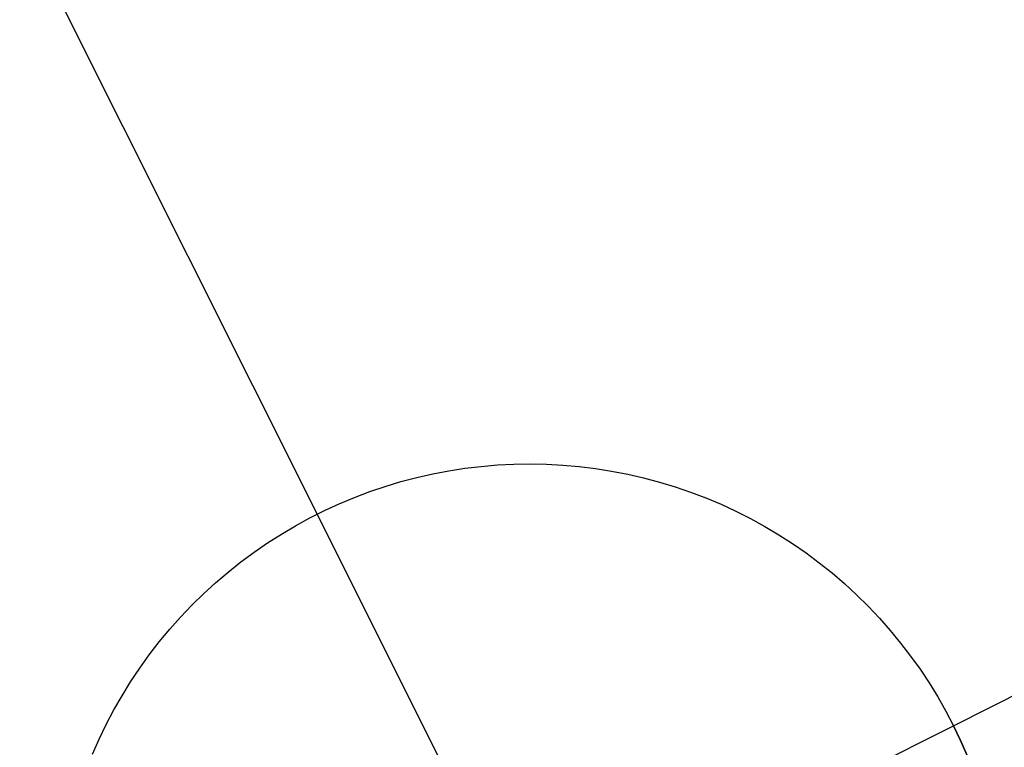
# Model space of a CAD drawing. Header units: millimetres. Extents: x 7986 to 9191, y -11326 to -10283.
# Tile 171 of 256: x 8522.5 to 8525.1, y -10597.73 to -10595.82. Entities that reach past the tile are written whole.
import ezdxf

# ---------------------------------------------------------------- set-up
doc = ezdxf.new("R2010")
doc.units = ezdxf.units.MM
doc.layers.add('color', color=7, linetype='Continuous')

msp = doc.modelspace()

# ---------------------------------------------------------------- linework, layer by layer
at = {"layer": 'color', "color": 254, "true_color": 0xcad1ee}
for p, q in [((8522.5023, -10595.5537, -33.2406), (8523.2863, -10597.1183, -33.2406)), ((8524.9639, -10597.6757, -33.2406), (8526.5284, -10596.8916, -33.2406)), ((8523.6335, -10597.004, -27.2406), (8523.6762, -10596.9974, -27.2406)), ((8523.6335, -10597.004, -27.2406), (8523.6762, -10596.9974, -27.2406)), ((8523.6335, -10597.004, -33.2406), (8523.6762, -10596.9974, -33.2406)), ((8523.6335, -10597.004, -30.2406), (8523.6762, -10596.9974, -30.2406)), ((8523.6335, -10597.004, -33.2406), (8523.6762, -10596.9974, -33.2406)), ((8523.6762, -10596.9974, -27.2406), (8523.719, -10596.9923, -27.2406)), ((8523.6762, -10596.9974, -27.2406), (8523.719, -10596.9923, -27.2406)), ((8523.6762, -10596.9974, -33.2406), (8523.719, -10596.9923, -33.2406)), ((8523.6762, -10596.9974, -30.2406), (8523.719, -10596.9923, -30.2406)), ((8523.6762, -10596.9974, -33.2406), (8523.719, -10596.9923, -33.2406)), ((8523.719, -10596.9923, -27.2406), (8523.762, -10596.9886, -27.2406)), ((8523.719, -10596.9923, -27.2406), (8523.762, -10596.9886, -27.2406)), ((8523.719, -10596.9923, -33.2406), (8523.762, -10596.9886, -33.2406)), ((8523.719, -10596.9923, -30.2406), (8523.762, -10596.9886, -30.2406)), ((8523.719, -10596.9923, -33.2406), (8523.762, -10596.9886, -33.2406)), ((8523.762, -10596.9886, -27.2406), (8523.8051, -10596.9865, -27.2406)), ((8523.762, -10596.9886, -27.2406), (8523.8051, -10596.9865, -27.2406)), ((8523.762, -10596.9886, -33.2406), (8523.8051, -10596.9865, -33.2406)), ((8523.762, -10596.9886, -30.2406), (8523.8051, -10596.9865, -30.2406)), ((8523.762, -10596.9886, -33.2406), (8523.8051, -10596.9865, -33.2406)), ((8523.8051, -10596.9865, -27.2406), (8523.8482, -10596.9858, -27.2406)), ((8523.8051, -10596.9865, -27.2406), (8523.8482, -10596.9858, -27.2406)), ((8523.8051, -10596.9865, -33.2406), (8523.8482, -10596.9858, -33.2406)), ((8523.8051, -10596.9865, -30.2406), (8523.8482, -10596.9858, -30.2406)), ((8523.8051, -10596.9865, -33.2406), (8523.8482, -10596.9858, -33.2406)), ((8523.8482, -10596.9858, -27.2406), (8523.8914, -10596.9866, -27.2406)), ((8523.8482, -10596.9858, -27.2406), (8523.8914, -10596.9866, -27.2406)), ((8523.8482, -10596.9858, -33.2406), (8523.8914, -10596.9866, -33.2406)), ((8523.8482, -10596.9858, -30.2406), (8523.8914, -10596.9866, -30.2406)), ((8523.8482, -10596.9858, -33.2406), (8523.8914, -10596.9866, -33.2406)), ((8523.8914, -10596.9866, -27.2406), (8523.9345, -10596.9889, -27.2406)), ((8523.8914, -10596.9866, -27.2406), (8523.9345, -10596.9889, -27.2406)), ((8523.8914, -10596.9866, -33.2406), (8523.9345, -10596.9889, -33.2406)), ((8523.8914, -10596.9866, -30.2406), (8523.9345, -10596.9889, -30.2406)), ((8523.8914, -10596.9866, -33.2406), (8523.9345, -10596.9889, -33.2406)), ((8523.9345, -10596.9889, -27.2406), (8523.9775, -10596.9927, -27.2406)), ((8523.9345, -10596.9889, -27.2406), (8523.9775, -10596.9927, -27.2406)), ((8523.9345, -10596.9889, -33.2406), (8523.9775, -10596.9927, -33.2406)), ((8523.9345, -10596.9889, -30.2406), (8523.9775, -10596.9927, -30.2406)), ((8523.9345, -10596.9889, -33.2406), (8523.9775, -10596.9927, -33.2406)), ((8523.9775, -10596.9927, -27.2406), (8524.0203, -10596.9979, -27.2406)), ((8523.9775, -10596.9927, -27.2406), (8524.0203, -10596.9979, -27.2406)), ((8523.9775, -10596.9927, -33.2406), (8524.0203, -10596.9979, -33.2406)), ((8523.9775, -10596.9927, -30.2406), (8524.0203, -10596.9979, -30.2406)), ((8523.9775, -10596.9927, -33.2406), (8524.0203, -10596.9979, -33.2406)), ((8524.0203, -10596.9979, -27.2406), (8524.0629, -10597.0047, -27.2406)), ((8524.0203, -10596.9979, -27.2406), (8524.0629, -10597.0047, -27.2406)), ((8524.0203, -10596.9979, -33.2406), (8524.0629, -10597.0047, -33.2406)), ((8524.0203, -10596.9979, -30.2406), (8524.0629, -10597.0047, -30.2406)), ((8524.0203, -10596.9979, -33.2406), (8524.0629, -10597.0047, -33.2406)), ((8523.5073, -10597.0326, -27.2406), (8523.549, -10597.0217, -27.2406)), ((8523.5073, -10597.0326, -27.2406), (8523.549, -10597.0217, -27.2406)), ((8523.5073, -10597.0326, -33.2406), (8523.549, -10597.0217, -33.2406)), ((8523.5073, -10597.0326, -30.2406), (8523.549, -10597.0217, -30.2406)), ((8523.5073, -10597.0326, -33.2406), (8523.549, -10597.0217, -33.2406)), ((8523.549, -10597.0217, -27.2406), (8523.5911, -10597.0121, -27.2406)), ((8523.549, -10597.0217, -27.2406), (8523.5911, -10597.0121, -27.2406)), ((8523.549, -10597.0217, -33.2406), (8523.5911, -10597.0121, -33.2406)), ((8523.549, -10597.0217, -30.2406), (8523.5911, -10597.0121, -30.2406)), ((8523.549, -10597.0217, -33.2406), (8523.5911, -10597.0121, -33.2406)), ((8523.5911, -10597.0121, -27.2406), (8523.6335, -10597.004, -27.2406)), ((8523.5911, -10597.0121, -27.2406), (8523.6335, -10597.004, -27.2406)), ((8523.5911, -10597.0121, -33.2406), (8523.6335, -10597.004, -33.2406)), ((8523.5911, -10597.0121, -30.2406), (8523.6335, -10597.004, -30.2406)), ((8523.5911, -10597.0121, -33.2406), (8523.6335, -10597.004, -33.2406)), ((8524.0629, -10597.0047, -27.2406), (8524.1053, -10597.0129, -27.2406)), ((8524.0629, -10597.0047, -27.2406), (8524.1053, -10597.0129, -27.2406)), ((8524.0629, -10597.0047, -33.2406), (8524.1053, -10597.0129, -33.2406)), ((8524.0629, -10597.0047, -30.2406), (8524.1053, -10597.0129, -30.2406)), ((8524.0629, -10597.0047, -33.2406), (8524.1053, -10597.0129, -33.2406)), ((8524.1053, -10597.0129, -27.2406), (8524.1473, -10597.0225, -27.2406)), ((8524.1053, -10597.0129, -27.2406), (8524.1473, -10597.0225, -27.2406)), ((8524.1053, -10597.0129, -33.2406), (8524.1473, -10597.0225, -33.2406)), ((8524.1053, -10597.0129, -30.2406), (8524.1473, -10597.0225, -30.2406)), ((8524.1053, -10597.0129, -33.2406), (8524.1473, -10597.0225, -33.2406)), ((8524.1473, -10597.0225, -27.2406), (8524.189, -10597.0337, -27.2406)), ((8524.1473, -10597.0225, -27.2406), (8524.189, -10597.0337, -27.2406)), ((8524.1473, -10597.0225, -33.2406), (8524.189, -10597.0337, -33.2406)), ((8524.1473, -10597.0225, -30.2406), (8524.189, -10597.0337, -30.2406)), ((8524.1473, -10597.0225, -33.2406), (8524.189, -10597.0337, -33.2406)), ((8523.4251, -10597.0589, -27.2406), (8523.466, -10597.0451, -27.2406)), ((8523.4251, -10597.0589, -27.2406), (8523.466, -10597.0451, -27.2406)), ((8523.4251, -10597.0589, -33.2406), (8523.466, -10597.0451, -33.2406)), ((8523.4251, -10597.0589, -30.2406), (8523.466, -10597.0451, -30.2406)), ((8523.4251, -10597.0589, -33.2406), (8523.466, -10597.0451, -33.2406)), ((8523.466, -10597.0451, -27.2406), (8523.5073, -10597.0326, -27.2406)), ((8523.466, -10597.0451, -27.2406), (8523.5073, -10597.0326, -27.2406)), ((8523.466, -10597.0451, -33.2406), (8523.5073, -10597.0326, -33.2406)), ((8523.466, -10597.0451, -30.2406), (8523.5073, -10597.0326, -30.2406)), ((8523.466, -10597.0451, -33.2406), (8523.5073, -10597.0326, -33.2406)), ((8524.189, -10597.0337, -27.2406), (8524.2303, -10597.0462, -27.2406)), ((8524.189, -10597.0337, -27.2406), (8524.2303, -10597.0462, -27.2406)), ((8524.189, -10597.0337, -33.2406), (8524.2303, -10597.0462, -33.2406)), ((8524.189, -10597.0337, -30.2406), (8524.2303, -10597.0462, -30.2406)), ((8524.189, -10597.0337, -33.2406), (8524.2303, -10597.0462, -33.2406)), ((8524.2303, -10597.0462, -27.2406), (8524.2711, -10597.0602, -27.2406)), ((8524.2303, -10597.0462, -27.2406), (8524.2711, -10597.0602, -27.2406)), ((8524.2303, -10597.0462, -33.2406), (8524.2711, -10597.0602, -33.2406)), ((8524.2303, -10597.0462, -30.2406), (8524.2711, -10597.0602, -30.2406)), ((8524.2303, -10597.0462, -33.2406), (8524.2711, -10597.0602, -33.2406)), ((8523.3449, -10597.0908, -27.2406), (8523.3847, -10597.0741, -27.2406)), ((8523.3449, -10597.0908, -27.2406), (8523.3847, -10597.0741, -27.2406)), ((8523.3449, -10597.0908, -33.2406), (8523.3847, -10597.0741, -33.2406)), ((8523.3449, -10597.0908, -30.2406), (8523.3847, -10597.0741, -30.2406)), ((8523.3449, -10597.0908, -33.2406), (8523.3847, -10597.0741, -33.2406)), ((8523.3847, -10597.0741, -27.2406), (8523.4251, -10597.0589, -27.2406)), ((8523.3847, -10597.0741, -27.2406), (8523.4251, -10597.0589, -27.2406)), ((8523.3847, -10597.0741, -33.2406), (8523.4251, -10597.0589, -33.2406)), ((8523.3847, -10597.0741, -30.2406), (8523.4251, -10597.0589, -30.2406)), ((8523.3847, -10597.0741, -33.2406), (8523.4251, -10597.0589, -33.2406)), ((8524.2711, -10597.0602, -27.2406), (8524.3115, -10597.0755, -27.2406)), ((8524.2711, -10597.0602, -27.2406), (8524.3115, -10597.0755, -27.2406)), ((8524.2711, -10597.0602, -33.2406), (8524.3115, -10597.0755, -33.2406)), ((8524.2711, -10597.0602, -30.2406), (8524.3115, -10597.0755, -30.2406)), ((8524.2711, -10597.0602, -33.2406), (8524.3115, -10597.0755, -33.2406)), ((8524.3115, -10597.0755, -27.2406), (8524.3512, -10597.0923, -27.2406)), ((8524.3115, -10597.0755, -27.2406), (8524.3512, -10597.0923, -27.2406)), ((8524.3115, -10597.0755, -33.2406), (8524.3512, -10597.0923, -33.2406)), ((8524.3115, -10597.0755, -30.2406), (8524.3512, -10597.0923, -30.2406)), ((8524.3115, -10597.0755, -33.2406), (8524.3512, -10597.0923, -33.2406)), ((8523.3057, -10597.1088, -27.2406), (8523.3449, -10597.0908, -27.2406)), ((8523.3057, -10597.1088, -27.2406), (8523.3449, -10597.0908, -27.2406)), ((8523.3057, -10597.1088, -33.2406), (8523.3449, -10597.0908, -33.2406)), ((8523.3057, -10597.1088, -30.2406), (8523.3449, -10597.0908, -30.2406)), ((8523.3057, -10597.1088, -33.2406), (8523.3449, -10597.0908, -33.2406)), ((8524.3512, -10597.0923, -27.2406), (8524.3904, -10597.1104, -27.2406)), ((8524.3512, -10597.0923, -27.2406), (8524.3904, -10597.1104, -27.2406)), ((8524.3512, -10597.0923, -33.2406), (8524.3904, -10597.1104, -33.2406)), ((8524.3512, -10597.0923, -30.2406), (8524.3904, -10597.1104, -30.2406)), ((8524.3512, -10597.0923, -33.2406), (8524.3904, -10597.1104, -33.2406)), ((8523.2292, -10597.1487, -27.2406), (8523.2671, -10597.1281, -27.2406)), ((8523.2292, -10597.1487, -27.2406), (8523.2671, -10597.1281, -27.2406)), ((8523.2292, -10597.1487, -33.2406), (8523.2671, -10597.1281, -33.2406)), ((8523.2292, -10597.1487, -30.2406), (8523.2671, -10597.1281, -30.2406)), ((8523.2292, -10597.1487, -33.2406), (8523.2671, -10597.1281, -33.2406)), ((8523.2671, -10597.1281, -27.2406), (8523.3057, -10597.1088, -27.2406)), ((8523.2671, -10597.1281, -27.2406), (8523.3057, -10597.1088, -27.2406)), ((8523.2671, -10597.1281, -33.2406), (8523.3057, -10597.1088, -33.2406)), ((8523.2671, -10597.1281, -30.2406), (8523.3057, -10597.1088, -30.2406)), ((8523.2671, -10597.1281, -33.2406), (8523.3057, -10597.1088, -33.2406)), ((8524.4064, -10599.3533, -27.2406), (8523.2863, -10597.1183, -27.2406)), ((8523.2863, -10597.1183, -27.2406), (8523.2863, -10597.1183, -33.2406)), ((8524.3904, -10597.1104, -27.2406), (8524.4289, -10597.1298, -27.2406)), ((8524.3904, -10597.1104, -27.2406), (8524.4289, -10597.1298, -27.2406)), ((8524.3904, -10597.1104, -33.2406), (8524.4289, -10597.1298, -33.2406)), ((8524.3904, -10597.1104, -30.2406), (8524.4289, -10597.1298, -30.2406)), ((8524.3904, -10597.1104, -33.2406), (8524.4289, -10597.1298, -33.2406)), ((8523.1921, -10597.1707, -27.2406), (8523.2292, -10597.1487, -27.2406)), ((8523.1921, -10597.1707, -27.2406), (8523.2292, -10597.1487, -27.2406)), ((8523.1921, -10597.1707, -33.2406), (8523.2292, -10597.1487, -33.2406)), ((8523.1921, -10597.1707, -30.2406), (8523.2292, -10597.1487, -30.2406)), ((8523.1921, -10597.1707, -33.2406), (8523.2292, -10597.1487, -33.2406)), ((8524.4289, -10597.1298, -27.2406), (8524.4668, -10597.1506, -27.2406)), ((8524.4289, -10597.1298, -27.2406), (8524.4668, -10597.1506, -27.2406)), ((8524.4289, -10597.1298, -33.2406), (8524.4668, -10597.1506, -33.2406)), ((8524.4289, -10597.1298, -30.2406), (8524.4668, -10597.1506, -30.2406)), ((8524.4289, -10597.1298, -33.2406), (8524.4668, -10597.1506, -33.2406)), ((8524.4668, -10597.1506, -27.2406), (8524.5038, -10597.1726, -27.2406)), ((8524.4668, -10597.1506, -27.2406), (8524.5038, -10597.1726, -27.2406)), ((8524.4668, -10597.1506, -33.2406), (8524.5038, -10597.1726, -33.2406)), ((8524.4668, -10597.1506, -30.2406), (8524.5038, -10597.1726, -30.2406)), ((8524.4668, -10597.1506, -33.2406), (8524.5038, -10597.1726, -33.2406)), ((8523.1557, -10597.1939, -27.2406), (8523.1921, -10597.1707, -27.2406)), ((8523.1557, -10597.1939, -27.2406), (8523.1921, -10597.1707, -27.2406)), ((8523.1557, -10597.1939, -33.2406), (8523.1921, -10597.1707, -33.2406)), ((8523.1557, -10597.1939, -30.2406), (8523.1921, -10597.1707, -30.2406)), ((8523.1557, -10597.1939, -33.2406), (8523.1921, -10597.1707, -33.2406)), ((8524.5038, -10597.1726, -27.2406), (8524.5401, -10597.196, -27.2406)), ((8524.5038, -10597.1726, -27.2406), (8524.5401, -10597.196, -27.2406)), ((8524.5038, -10597.1726, -33.2406), (8524.5401, -10597.196, -33.2406)), ((8524.5038, -10597.1726, -30.2406), (8524.5401, -10597.196, -30.2406)), ((8524.5038, -10597.1726, -33.2406), (8524.5401, -10597.196, -33.2406)), ((8523.1202, -10597.2184, -27.2406), (8523.1557, -10597.1939, -27.2406)), ((8523.1202, -10597.2184, -27.2406), (8523.1557, -10597.1939, -27.2406)), ((8523.1202, -10597.2184, -33.2406), (8523.1557, -10597.1939, -33.2406)), ((8523.1202, -10597.2184, -30.2406), (8523.1557, -10597.1939, -30.2406)), ((8523.1202, -10597.2184, -33.2406), (8523.1557, -10597.1939, -33.2406)), ((8524.5401, -10597.196, -27.2406), (8524.5756, -10597.2205, -27.2406)), ((8524.5401, -10597.196, -27.2406), (8524.5756, -10597.2205, -27.2406)), ((8524.5401, -10597.196, -33.2406), (8524.5756, -10597.2205, -33.2406)), ((8524.5401, -10597.196, -30.2406), (8524.5756, -10597.2205, -30.2406)), ((8524.5401, -10597.196, -33.2406), (8524.5756, -10597.2205, -33.2406)), ((8523.0855, -10597.2441, -27.2406), (8523.1202, -10597.2184, -27.2406)), ((8523.0855, -10597.2441, -27.2406), (8523.1202, -10597.2184, -27.2406)), ((8523.0855, -10597.2441, -33.2406), (8523.1202, -10597.2184, -33.2406)), ((8523.0855, -10597.2441, -30.2406), (8523.1202, -10597.2184, -30.2406)), ((8523.0855, -10597.2441, -33.2406), (8523.1202, -10597.2184, -33.2406)), ((8524.5756, -10597.2205, -27.2406), (8524.6102, -10597.2463, -27.2406)), ((8524.5756, -10597.2205, -27.2406), (8524.6102, -10597.2463, -27.2406)), ((8524.5756, -10597.2205, -33.2406), (8524.6102, -10597.2463, -33.2406)), ((8524.5756, -10597.2205, -30.2406), (8524.6102, -10597.2463, -30.2406)), ((8524.5756, -10597.2205, -33.2406), (8524.6102, -10597.2463, -33.2406)), ((8523.0517, -10597.2709, -27.2406), (8523.0855, -10597.2441, -27.2406)), ((8523.0517, -10597.2709, -27.2406), (8523.0855, -10597.2441, -27.2406)), ((8523.0517, -10597.2709, -33.2406), (8523.0855, -10597.2441, -33.2406)), ((8523.0517, -10597.2709, -30.2406), (8523.0855, -10597.2441, -30.2406)), ((8523.0517, -10597.2709, -33.2406), (8523.0855, -10597.2441, -33.2406)), ((8524.6102, -10597.2463, -27.2406), (8524.6439, -10597.2733, -27.2406)), ((8524.6102, -10597.2463, -27.2406), (8524.6439, -10597.2733, -27.2406)), ((8524.6102, -10597.2463, -33.2406), (8524.6439, -10597.2733, -33.2406)), ((8524.6102, -10597.2463, -30.2406), (8524.6439, -10597.2733, -30.2406)), ((8524.6102, -10597.2463, -33.2406), (8524.6439, -10597.2733, -33.2406)), ((8523.0189, -10597.2989, -27.2406), (8523.0517, -10597.2709, -27.2406)), ((8523.0189, -10597.2989, -27.2406), (8523.0517, -10597.2709, -27.2406)), ((8523.0189, -10597.2989, -33.2406), (8523.0517, -10597.2709, -33.2406)), ((8523.0189, -10597.2989, -30.2406), (8523.0517, -10597.2709, -30.2406)), ((8523.0189, -10597.2989, -33.2406), (8523.0517, -10597.2709, -33.2406)), ((8524.6439, -10597.2733, -27.2406), (8524.6767, -10597.3014, -27.2406)), ((8524.6439, -10597.2733, -27.2406), (8524.6767, -10597.3014, -27.2406)), ((8524.6439, -10597.2733, -33.2406), (8524.6767, -10597.3014, -33.2406)), ((8524.6439, -10597.2733, -30.2406), (8524.6767, -10597.3014, -30.2406)), ((8524.6439, -10597.2733, -33.2406), (8524.6767, -10597.3014, -33.2406)), ((8522.987, -10597.328, -27.2406), (8523.0189, -10597.2989, -27.2406)), ((8522.987, -10597.328, -27.2406), (8523.0189, -10597.2989, -27.2406)), ((8522.987, -10597.328, -33.2406), (8523.0189, -10597.2989, -33.2406)), ((8522.987, -10597.328, -30.2406), (8523.0189, -10597.2989, -30.2406)), ((8522.987, -10597.328, -33.2406), (8523.0189, -10597.2989, -33.2406)), ((8524.6767, -10597.3014, -27.2406), (8524.7084, -10597.3306, -27.2406)), ((8524.6767, -10597.3014, -27.2406), (8524.7084, -10597.3306, -27.2406)), ((8524.6767, -10597.3014, -33.2406), (8524.7084, -10597.3306, -33.2406)), ((8524.6767, -10597.3014, -30.2406), (8524.7084, -10597.3306, -30.2406)), ((8524.6767, -10597.3014, -33.2406), (8524.7084, -10597.3306, -33.2406)), ((8522.9562, -10597.3582, -27.2406), (8522.987, -10597.328, -27.2406)), ((8522.9562, -10597.3582, -27.2406), (8522.987, -10597.328, -27.2406)), ((8522.9562, -10597.3582, -33.2406), (8522.987, -10597.328, -33.2406)), ((8522.9562, -10597.3582, -30.2406), (8522.987, -10597.328, -30.2406)), ((8522.9562, -10597.3582, -33.2406), (8522.987, -10597.328, -33.2406)), ((8524.7084, -10597.3306, -27.2406), (8524.7392, -10597.3609, -27.2406)), ((8524.7084, -10597.3306, -27.2406), (8524.7392, -10597.3609, -27.2406)), ((8524.7084, -10597.3306, -33.2406), (8524.7392, -10597.3609, -33.2406)), ((8524.7084, -10597.3306, -30.2406), (8524.7392, -10597.3609, -30.2406)), ((8524.7084, -10597.3306, -33.2406), (8524.7392, -10597.3609, -33.2406)), ((8522.9265, -10597.3895, -27.2406), (8522.9562, -10597.3582, -27.2406)), ((8522.9265, -10597.3895, -27.2406), (8522.9562, -10597.3582, -27.2406)), ((8522.9265, -10597.3895, -33.2406), (8522.9562, -10597.3582, -33.2406)), ((8522.9265, -10597.3895, -30.2406), (8522.9562, -10597.3582, -30.2406)), ((8522.9265, -10597.3895, -33.2406), (8522.9562, -10597.3582, -33.2406)), ((8524.7392, -10597.3609, -27.2406), (8524.7688, -10597.3922, -27.2406)), ((8524.7392, -10597.3609, -27.2406), (8524.7688, -10597.3922, -27.2406)), ((8524.7392, -10597.3609, -33.2406), (8524.7688, -10597.3922, -33.2406)), ((8524.7392, -10597.3609, -30.2406), (8524.7688, -10597.3922, -30.2406)), ((8524.7392, -10597.3609, -33.2406), (8524.7688, -10597.3922, -33.2406)), ((8522.8978, -10597.4217, -27.2406), (8522.9265, -10597.3895, -27.2406)), ((8522.8978, -10597.4217, -27.2406), (8522.9265, -10597.3895, -27.2406)), ((8522.8978, -10597.4217, -33.2406), (8522.9265, -10597.3895, -33.2406)), ((8522.8978, -10597.4217, -30.2406), (8522.9265, -10597.3895, -30.2406)), ((8522.8978, -10597.4217, -33.2406), (8522.9265, -10597.3895, -33.2406)), ((8524.7688, -10597.3922, -27.2406), (8524.7974, -10597.4246, -27.2406)), ((8524.7688, -10597.3922, -27.2406), (8524.7974, -10597.4246, -27.2406)), ((8524.7688, -10597.3922, -33.2406), (8524.7974, -10597.4246, -33.2406)), ((8524.7688, -10597.3922, -30.2406), (8524.7974, -10597.4246, -30.2406)), ((8524.7688, -10597.3922, -33.2406), (8524.7974, -10597.4246, -33.2406)), ((8522.8703, -10597.455, -27.2406), (8522.8978, -10597.4217, -27.2406)), ((8522.8703, -10597.455, -27.2406), (8522.8978, -10597.4217, -27.2406)), ((8522.8703, -10597.455, -33.2406), (8522.8978, -10597.4217, -33.2406)), ((8522.8703, -10597.455, -30.2406), (8522.8978, -10597.4217, -30.2406)), ((8522.8703, -10597.455, -33.2406), (8522.8978, -10597.4217, -33.2406)), ((8524.7974, -10597.4246, -27.2406), (8524.8248, -10597.4579, -27.2406)), ((8524.7974, -10597.4246, -27.2406), (8524.8248, -10597.4579, -27.2406)), ((8524.7974, -10597.4246, -33.2406), (8524.8248, -10597.4579, -33.2406)), ((8524.7974, -10597.4246, -30.2406), (8524.8248, -10597.4579, -30.2406)), ((8524.7974, -10597.4246, -33.2406), (8524.8248, -10597.4579, -33.2406)), ((8522.8439, -10597.4891, -27.2406), (8522.8703, -10597.455, -27.2406)), ((8522.8439, -10597.4891, -27.2406), (8522.8703, -10597.455, -27.2406)), ((8522.8439, -10597.4891, -33.2406), (8522.8703, -10597.455, -33.2406)), ((8522.8439, -10597.4891, -30.2406), (8522.8703, -10597.455, -30.2406)), ((8522.8439, -10597.4891, -33.2406), (8522.8703, -10597.455, -33.2406)), ((8524.8248, -10597.4579, -27.2406), (8524.8511, -10597.4921, -27.2406)), ((8524.8248, -10597.4579, -27.2406), (8524.8511, -10597.4921, -27.2406)), ((8524.8248, -10597.4579, -33.2406), (8524.8511, -10597.4921, -33.2406)), ((8524.8248, -10597.4579, -30.2406), (8524.8511, -10597.4921, -30.2406)), ((8524.8248, -10597.4579, -33.2406), (8524.8511, -10597.4921, -33.2406)), ((8522.8187, -10597.5242, -27.2406), (8522.8439, -10597.4891, -27.2406)), ((8522.8187, -10597.5242, -27.2406), (8522.8439, -10597.4891, -27.2406)), ((8522.8187, -10597.5242, -33.2406), (8522.8439, -10597.4891, -33.2406)), ((8522.8187, -10597.5242, -30.2406), (8522.8439, -10597.4891, -30.2406)), ((8522.8187, -10597.5242, -33.2406), (8522.8439, -10597.4891, -33.2406)), ((8524.8511, -10597.4921, -27.2406), (8524.8762, -10597.5272, -27.2406)), ((8524.8511, -10597.4921, -27.2406), (8524.8762, -10597.5272, -27.2406)), ((8524.8511, -10597.4921, -33.2406), (8524.8762, -10597.5272, -33.2406)), ((8524.8511, -10597.4921, -30.2406), (8524.8762, -10597.5272, -30.2406)), ((8524.8511, -10597.4921, -33.2406), (8524.8762, -10597.5272, -33.2406)), ((8522.7948, -10597.5601, -27.2406), (8522.8187, -10597.5242, -27.2406)), ((8522.7948, -10597.5601, -27.2406), (8522.8187, -10597.5242, -27.2406)), ((8522.7948, -10597.5601, -33.2406), (8522.8187, -10597.5242, -33.2406)), ((8522.7948, -10597.5601, -30.2406), (8522.8187, -10597.5242, -30.2406)), ((8522.7948, -10597.5601, -33.2406), (8522.8187, -10597.5242, -33.2406)), ((8524.8762, -10597.5272, -27.2406), (8524.9, -10597.5632, -27.2406)), ((8524.8762, -10597.5272, -27.2406), (8524.9, -10597.5632, -27.2406)), ((8524.8762, -10597.5272, -33.2406), (8524.9, -10597.5632, -33.2406)), ((8524.8762, -10597.5272, -30.2406), (8524.9, -10597.5632, -30.2406)), ((8524.8762, -10597.5272, -33.2406), (8524.9, -10597.5632, -33.2406)), ((8522.7721, -10597.5968, -27.2406), (8522.7948, -10597.5601, -27.2406)), ((8522.7721, -10597.5968, -27.2406), (8522.7948, -10597.5601, -27.2406)), ((8522.7721, -10597.5968, -33.2406), (8522.7948, -10597.5601, -33.2406)), ((8522.7721, -10597.5968, -30.2406), (8522.7948, -10597.5601, -30.2406)), ((8522.7721, -10597.5968, -33.2406), (8522.7948, -10597.5601, -33.2406)), ((8524.9, -10597.5632, -27.2406), (8524.9226, -10597.6, -27.2406)), ((8524.9, -10597.5632, -27.2406), (8524.9226, -10597.6, -27.2406)), ((8524.9, -10597.5632, -33.2406), (8524.9226, -10597.6, -33.2406)), ((8524.9, -10597.5632, -30.2406), (8524.9226, -10597.6, -30.2406)), ((8524.9, -10597.5632, -33.2406), (8524.9226, -10597.6, -33.2406)), ((8522.7507, -10597.6342, -27.2406), (8522.7721, -10597.5968, -27.2406)), ((8522.7507, -10597.6342, -27.2406), (8522.7721, -10597.5968, -27.2406)), ((8522.7507, -10597.6342, -33.2406), (8522.7721, -10597.5968, -33.2406)), ((8522.7507, -10597.6342, -30.2406), (8522.7721, -10597.5968, -30.2406)), ((8522.7507, -10597.6342, -33.2406), (8522.7721, -10597.5968, -33.2406)), ((8524.9226, -10597.6, -27.2406), (8524.9439, -10597.6375, -27.2406)), ((8524.9226, -10597.6, -27.2406), (8524.9439, -10597.6375, -27.2406)), ((8524.9226, -10597.6, -33.2406), (8524.9439, -10597.6375, -33.2406)), ((8524.9226, -10597.6, -30.2406), (8524.9439, -10597.6375, -30.2406)), ((8524.9226, -10597.6, -33.2406), (8524.9439, -10597.6375, -33.2406)), ((8522.7305, -10597.6724, -27.2406), (8522.7507, -10597.6342, -27.2406)), ((8522.7305, -10597.6724, -27.2406), (8522.7507, -10597.6342, -27.2406)), ((8522.7305, -10597.6724, -33.2406), (8522.7507, -10597.6342, -33.2406)), ((8522.7305, -10597.6724, -30.2406), (8522.7507, -10597.6342, -30.2406)), ((8522.7305, -10597.6724, -33.2406), (8522.7507, -10597.6342, -33.2406)), ((8524.9439, -10597.6375, -27.2406), (8524.9639, -10597.6757, -27.2406)), ((8524.9439, -10597.6375, -27.2406), (8524.9639, -10597.6757, -27.2406)), ((8524.9439, -10597.6375, -33.2406), (8524.9639, -10597.6757, -33.2406)), ((8524.9439, -10597.6375, -30.2406), (8524.9639, -10597.6757, -30.2406)), ((8524.9439, -10597.6375, -33.2406), (8524.9639, -10597.6757, -33.2406)), ((8522.7118, -10597.7113, -27.2406), (8522.7305, -10597.6724, -27.2406)), ((8522.7118, -10597.7113, -27.2406), (8522.7305, -10597.6724, -27.2406)), ((8522.7118, -10597.7113, -33.2406), (8522.7305, -10597.6724, -33.2406)), ((8522.7118, -10597.7113, -30.2406), (8522.7305, -10597.6724, -30.2406)), ((8522.7118, -10597.7113, -33.2406), (8522.7305, -10597.6724, -33.2406)), ((8522.7289, -10598.7958, -27.2406), (8524.9639, -10597.6757, -27.2406)), ((8524.9639, -10597.6757, -27.2406), (8524.9826, -10597.7146, -27.2406)), ((8524.9639, -10597.6757, -33.2406), (8524.9639, -10597.6757, -27.2406)), ((8524.9826, -10597.7146, -33.2406), (8524.9639, -10597.6757, -33.2406)), ((8524.9639, -10597.6757, -27.2406), (8524.9826, -10597.7146, -27.2406)), ((8524.9639, -10597.6757, -33.2406), (8524.9639, -10597.6757, -27.2406)), ((8524.9826, -10597.7146, -33.2406), (8524.9639, -10597.6757, -33.2406)), ((8524.9639, -10597.6757, -30.2406), (8524.9826, -10597.7146, -30.2406)), ((8522.6943, -10597.7507, -27.2406), (8522.7118, -10597.7113, -27.2406)), ((8522.6943, -10597.7507, -27.2406), (8522.7118, -10597.7113, -27.2406)), ((8522.6943, -10597.7507, -33.2406), (8522.7118, -10597.7113, -33.2406)), ((8522.6943, -10597.7507, -30.2406), (8522.7118, -10597.7113, -30.2406)), ((8522.6943, -10597.7507, -33.2406), (8522.7118, -10597.7113, -33.2406)), ((8524.9826, -10597.7146, -27.2406), (8524.9999, -10597.7541, -27.2406)), ((8524.9999, -10597.7541, -33.2406), (8524.9826, -10597.7146, -33.2406)), ((8524.9826, -10597.7146, -27.2406), (8524.9999, -10597.7541, -27.2406)), ((8524.9999, -10597.7541, -33.2406), (8524.9826, -10597.7146, -33.2406)), ((8524.9826, -10597.7146, -30.2406), (8524.9999, -10597.7541, -30.2406))]:
    msp.add_line(p, q, dxfattribs=at)

doc.saveas('drawing.dxf')
